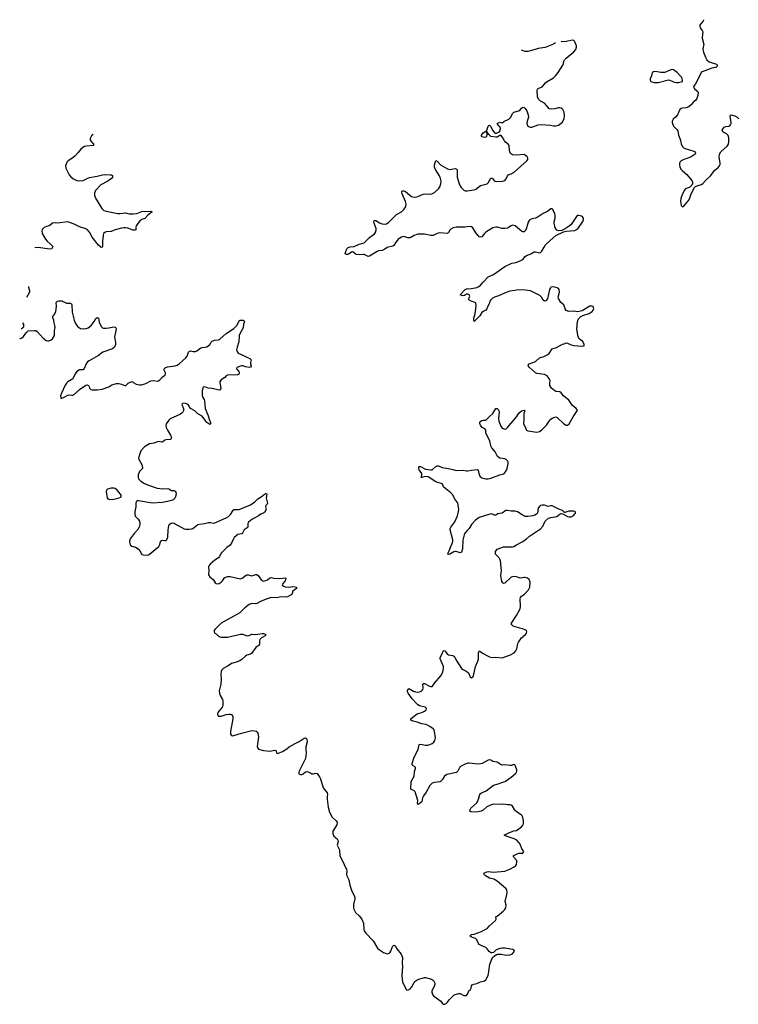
# Model space of a CAD drawing. Header units: inches. Extents: x 2005975 to 2217453, y 644152 to 846769.
# Tile 102 of 162: x 2072997 to 2084244, y 831279 to 846698. Entities that reach past the tile are written whole.
import ezdxf

# ---------------------------------------------------------------- set-up
doc = ezdxf.new("R2010")
doc.units = ezdxf.units.IN
doc.header["$MEASUREMENT"] = 0
for name, color, linetype in [('C0873', 7, 'Continuous'), ('C0874', 7, 'Continuous'), ('C0883', 7, 'Continuous'), ('C0884', 7, 'Continuous')]:
    doc.layers.add(name, color=color, linetype=linetype)

msp = doc.modelspace()

# ---------------------------------------------------------------- linework, layer by layer
at = {"layer": 'C0873', "color": 6, "elevation": 300}
for points in [[(2074938, 840000), (2074892, 839948), (2074860, 839850), (2074858, 839830), (2074864, 839804), (2074910, 839731), (2074919, 839681), (2074918, 839670), (2074910, 839657), (2074870, 839625), (2074852, 839570), (2074849, 839530), (2074856, 839510), (2074870, 839492), (2074890, 839470), (2074950, 839433), (2075010, 839406), (2075150, 839362), (2075230, 839350), (2075310, 839355), (2075331, 839350), (2075370, 839325), (2075410, 839325), (2075422, 839322), (2075430, 839317), (2075440, 839300), (2075445, 839265), (2075430, 839210), (2075401, 839179), (2075389, 839171), (2075310, 839151), (2075230, 839136), (2075070, 839127), (2074855, 839165), (2074838, 839162), (2074825, 839155), (2074813, 839130), (2074814, 839070), (2074796, 838990), (2074796, 838950), (2074805, 838925), (2074850, 838878), (2074870, 838845), (2074878, 838818), (2074878, 838790), (2074868, 838750), (2074847, 838713), (2074786, 838650), (2074724, 838570), (2074716, 838530), (2074720, 838490), (2074730, 838470), (2074750, 838453), (2074810, 838435), (2074850, 838410), (2074878, 838378), (2074910, 838325), (2074930, 838318), (2074990, 838310), (2075010, 838315), (2075030, 838326), (2075173, 838450), (2075185, 838470), (2075200, 838520), (2075210, 838535), (2075230, 838545), (2075270, 838540), (2075290, 838544), (2075296, 838550), (2075314, 838590), (2075318, 838710), (2075330, 838770), (2075343, 838797), (2075367, 838813), (2075390, 838817), (2075410, 838815), (2075570, 838726), (2075590, 838720), (2075650, 838719), (2075690, 838724), (2075708, 838732), (2075787, 838790), (2075810, 838800), (2075890, 838808), (2075950, 838825), (2075984, 838824), (2076030, 838814), (2076050, 838816), (2076230, 838898), (2076263, 838917), (2076296, 838950), (2076330, 839009), (2076350, 839025), (2076430, 839025), (2076610, 839099), (2076675, 839145), (2076726, 839194), (2076776, 839224), (2076829, 839270), (2076850, 839278), (2076857, 839277), (2076864, 839270), (2076856, 839210), (2076873, 839127), (2076869, 839110), (2076849, 839090), (2076845, 839070), (2076854, 839030), (2076830, 838982), (2076812, 838968), (2076770, 838955), (2076732, 838928), (2076630, 838870), (2076577, 838830), (2076566, 838810), (2076568, 838770), (2076566, 838750), (2076559, 838741), (2076512, 838708), (2076490, 838667), (2076472, 838648), (2076410, 838636), (2076355, 838590), (2076341, 838570), (2076319, 838510), (2076290, 838470), (2076236, 838430), (2076154, 838350), (2076140, 838330), (2076124, 838290), (2076110, 838270), (2076050, 838235), (2075980, 838170), (2075963, 838150), (2075953, 838130), (2075958, 838070), (2075952, 838010), (2075956, 837996), (2075972, 837972), (2076025, 837930), (2076057, 837877), (2076070, 837867), (2076090, 837864), (2076119, 837870), (2076151, 837889), (2076171, 837909), (2076202, 837958), (2076224, 837970), (2076250, 837978), (2076290, 837976), (2076450, 837940), (2076490, 837957), (2076530, 837993), (2076550, 838002), (2076570, 838004), (2076630, 837990), (2076690, 838009), (2076710, 838009), (2076730, 837996), (2076782, 837922), (2076810, 837906), (2076850, 837914), (2076874, 837926), (2076910, 837957), (2076930, 837961), (2076970, 837952), (2077070, 837945), (2077150, 837958), (2077162, 837950), (2077159, 837930), (2077150, 837910), (2077115, 837870), (2077106, 837850), (2077115, 837830), (2077150, 837818), (2077210, 837811), (2077270, 837819), (2077310, 837816), (2077328, 837810), (2077327, 837790), (2077269, 837751), (2077260, 837710), (2077245, 837690), (2077190, 837662), (2077150, 837657), (2077090, 837662), (2077017, 837643), (2076930, 837649), (2076869, 837631), (2076777, 837590), (2076710, 837554), (2076690, 837551), (2076630, 837553), (2076590, 837538), (2076520, 837490), (2076440, 837410), (2076152, 837250), (2076052, 837150), (2076042, 837130), (2076041, 837110), (2076053, 837093), (2076070, 837082), (2076110, 837043), (2076130, 837032), (2076150, 837028), (2076250, 837029), (2076450, 837077), (2076490, 837074), (2076550, 837050), (2076590, 837056), (2076630, 837073), (2076690, 837072), (2076790, 837087), (2076810, 837087), (2076847, 837070), (2076839, 837050), (2076781, 837019), (2076755, 836990), (2076748, 836970), (2076750, 836910), (2076693, 836867), (2076626, 836773), (2076610, 836763), (2076554, 836746), (2076530, 836731), (2076477, 836683), (2076441, 836659), (2076399, 836641), (2076330, 836623), (2076310, 836614), (2076260, 836580), (2076181, 836539), (2076161, 836519), (2076149, 836490), (2076143, 836450), (2076149, 836370), (2076147, 836290), (2076121, 836190), (2076123, 836150), (2076133, 836113), (2076171, 836051), (2076178, 836030), (2076174, 835954), (2076164, 835930), (2076099, 835850), (2076093, 835830), (2076094, 835810), (2076110, 835790), (2076129, 835789), (2076150, 835790), (2076230, 835816), (2076270, 835824), (2076290, 835823), (2076310, 835816), (2076323, 835803), (2076330, 835790), (2076333, 835750), (2076298, 835550), (2076298, 835510), (2076310, 835487), (2076324, 835484), (2076348, 835488), (2076470, 835527), (2076630, 835564), (2076670, 835562), (2076696, 835556), (2076708, 835548), (2076725, 835525), (2076736, 835470), (2076714, 835314), (2076718, 835298), (2076735, 835275), (2076810, 835252), (2076910, 835245), (2076990, 835258), (2077011, 835250), (2077017, 835217), (2077021, 835210), (2077030, 835206), (2077110, 835236), (2077179, 835281), (2077215, 835310), (2077310, 835365), (2077370, 835393), (2077450, 835445), (2077470, 835450), (2077490, 835433), (2077496, 835390), (2077476, 835310), (2077473, 835270), (2077478, 835210), (2077468, 835130), (2077372, 834930), (2077364, 834910), (2077364, 834890), (2077390, 834878), (2077410, 834879), (2077433, 834887), (2077470, 834917), (2077490, 834925), (2077538, 834910), (2077570, 834886), (2077590, 834887), (2077630, 834901), (2077650, 834891), (2077695, 834830), (2077704, 834810), (2077748, 834670), (2077810, 834590), (2077816, 834570), (2077807, 834530), (2077809, 834490), (2077827, 834367), (2077845, 834290), (2077886, 834207), (2077950, 834150), (2077965, 834130), (2077958, 834090), (2077899, 833990), (2077897, 833950), (2077915, 833910), (2077964, 833870), (2077977, 833850), (2077980, 833830), (2077965, 833770), (2077996, 833710), (2078001, 833690), (2078005, 833610), (2078075, 833470), (2078110, 833390), (2078116, 833370), (2078114, 833310), (2078118, 833290), (2078148, 833230), (2078165, 833145), (2078193, 833050), (2078230, 832982), (2078242, 832950), (2078244, 832930), (2078222, 832842), (2078219, 832790), (2078224, 832770), (2078254, 832714), (2078310, 832664), (2078352, 832610), (2078375, 832550), (2078385, 832450), (2078390, 832430), (2078415, 832395), (2078531, 832271), (2078599, 832159), (2078630, 832131), (2078690, 832090), (2078750, 832070), (2078770, 832073), (2078790, 832084), (2078807, 832110), (2078830, 832185), (2078850, 832205), (2078873, 832193), (2078897, 832150), (2078965, 832065), (2078980, 832040), (2078990, 832010), (2078984, 831930), (2078989, 831870), (2078980, 831730), (2078982, 831670), (2078990, 831625), (2079050, 831507), (2079070, 831499), (2079110, 831523), (2079135, 831550), (2079164, 831610), (2079178, 831630), (2079201, 831650), (2079245, 831670), (2079330, 831699), (2079350, 831700), (2079443, 831670), (2079472, 831650), (2079492, 831610), (2079494, 831594), (2079482, 831558), (2079447, 831490), (2079447, 831470), (2079460, 831430), (2079473, 831410), (2079587, 831330), (2079610, 831296), (2079630, 831279), (2079650, 831282), (2079670, 831293), (2079690, 831313), (2079718, 831350), (2079790, 831423), (2079810, 831434), (2079870, 831449), (2079888, 831448), (2079950, 831419), (2079970, 831415), (2079990, 831419), (2080000, 831433)], [(2080000, 838696), (2079964, 838656), (2079952, 838630), (2079934, 838546), (2079927, 838413), (2079910, 838361), (2079890, 838351), (2079830, 838368), (2079810, 838368), (2079790, 838362), (2079730, 838326), (2079710, 838323), (2079700, 838330), (2079702, 838350), (2079719, 838381), (2079743, 838450), (2079765, 838495), (2079776, 838530), (2079777, 838550), (2079736, 838710), (2079735, 838730), (2079745, 838750), (2079805, 838835), (2079849, 838930), (2079866, 838994), (2079870, 839030), (2079855, 839130), (2079816, 839176), (2079770, 839262), (2079743, 839290), (2079638, 839370), (2079626, 839390), (2079622, 839410), (2079609, 839430), (2079510, 839461), (2079390, 839539), (2079350, 839543), (2079305, 839535), (2079290, 839528), (2079281, 839530), (2079293, 839567), (2079292, 839590), (2079250, 839650), (2079245, 839670), (2079246, 839694), (2079250, 839700), (2079270, 839703), (2079350, 839658), (2079430, 839646), (2079450, 839650), (2079510, 839702), (2079530, 839711), (2079550, 839709), (2079610, 839684), (2079710, 839671), (2079776, 839656), (2079830, 839637), (2079930, 839644), (2079990, 839632), (2080000, 839632)], [(2080000, 835050), (2079977, 835043), (2079896, 835004), (2079884, 834990), (2079854, 834930), (2079832, 834908), (2079682, 834878), (2079646, 834854), (2079610, 834796), (2079585, 834770), (2079570, 834763), (2079487, 834753), (2079450, 834741), (2079415, 834705), (2079358, 834602), (2079317, 834543), (2079303, 834510), (2079292, 834450), (2079250, 834417), (2079228, 834408), (2079223, 834430), (2079226, 834470), (2079187, 834607), (2079170, 834624), (2079130, 834641), (2079121, 834650), (2079119, 834659), (2079126, 834770), (2079168, 834850), (2079175, 834925), (2079191, 834971), (2079190, 834990), (2079153, 835013), (2079139, 835030), (2079138, 835050), (2079171, 835150), (2079231, 835270), (2079250, 835347), (2079270, 835351), (2079350, 835337), (2079384, 835336), (2079415, 835345), (2079450, 835362), (2079476, 835384), (2079492, 835410), (2079502, 835450), (2079501, 835490), (2079491, 835551), (2079480, 835580), (2079470, 835593), (2079417, 835630), (2079359, 835659), (2079290, 835672), (2079219, 835699), (2079153, 835713), (2079118, 835730), (2079118, 835750), (2079201, 835819), (2079230, 835835), (2079290, 835851), (2079330, 835868), (2079358, 835890), (2079364, 835910), (2079344, 835930), (2079255, 835955), (2079230, 835968), (2079208, 835988), (2079141, 836061), (2079076, 836150), (2079064, 836170), (2079065, 836190), (2079073, 836210), (2079090, 836222), (2079110, 836214), (2079161, 836181), (2079190, 836170), (2079230, 836166), (2079270, 836177), (2079292, 836190), (2079306, 836210), (2079311, 836231), (2079306, 836290), (2079310, 836299), (2079319, 836301), (2079330, 836301), (2079410, 836261), (2079430, 836256), (2079450, 836257), (2079457, 836263), (2079487, 836310), (2079590, 836425), (2079619, 836481), (2079629, 836550), (2079628, 836570), (2079579, 836690), (2079577, 836710), (2079605, 836755), (2079630, 836819), (2079650, 836814), (2079685, 836765), (2079709, 836749), (2079770, 836743), (2079792, 836732), (2079809, 836709), (2079836, 836650), (2079910, 836540), (2079930, 836520), (2079970, 836505), (2080000, 836485)]]:
    msp.add_lwpolyline(points, dxfattribs=at)
msp.add_lwpolyline([(2074430, 839364), (2074372, 839348), (2074353, 839330), (2074350, 839310), (2074365, 839210), (2074377, 839197), (2074406, 839186), (2074470, 839189), (2074552, 839208), (2074577, 839223), (2074585, 839235), (2074584, 839250), (2074574, 839270), (2074521, 839330), (2074490, 839355), (2074470, 839362)], close=True, dxfattribs=at)
at = {"layer": 'C0874', "color": 6, "elevation": 300}
for points in [[(2074144, 844900), (2074122, 844878), (2074104, 844850), (2074098, 844830), (2074102, 844810), (2074150, 844750), (2074153, 844727), (2074041, 844719), (2074009, 844711), (2073983, 844697), (2073952, 844670), (2073909, 844611), (2073861, 844559), (2073828, 844532), (2073757, 844490), (2073735, 844465), (2073715, 844410), (2073717, 844370), (2073773, 844270), (2073798, 844238), (2073830, 844210), (2073890, 844180), (2073934, 844174), (2073990, 844178), (2074050, 844211), (2074090, 844227), (2074211, 844249), (2074290, 844269), (2074330, 844273), (2074410, 844270), (2074430, 844268), (2074450, 844256), (2074450, 844230), (2074434, 844210), (2074374, 844170), (2074264, 844110), (2074187, 844030), (2074166, 843990), (2074166, 843950), (2074182, 843902), (2074280, 843740), (2074311, 843711), (2074350, 843698), (2074535, 843665), (2074570, 843664), (2074650, 843673), (2074710, 843660), (2074770, 843657), (2074830, 843664), (2074910, 843694), (2075050, 843700), (2075071, 843691), (2075002, 843638), (2074953, 843587), (2074909, 843571), (2074879, 843550), (2074818, 843470), (2074812, 843450), (2074812, 843408), (2074800, 843400), (2074770, 843403), (2074690, 843432), (2074650, 843438), (2074624, 843436), (2074590, 843432), (2074490, 843405), (2074430, 843383), (2074350, 843373), (2074330, 843366), (2074310, 843350), (2074301, 843319), (2074292, 843230), (2074292, 843148), (2074286, 843134), (2074270, 843132), (2074230, 843167), (2074130, 843293), (2074088, 843370), (2074050, 843410), (2074030, 843421), (2073930, 843454), (2073850, 843498), (2073750, 843533), (2073590, 843509), (2073550, 843515), (2073510, 843513), (2073466, 843473), (2073405, 843455), (2073378, 843442), (2073350, 843410), (2073345, 843390), (2073350, 843350), (2073401, 843261), (2073429, 843229), (2073475, 843190), (2073508, 843150), (2073512, 843130), (2073501, 843110), (2073457, 843103), (2073290, 843129), (2073234, 843127)], [(2080000, 843453), (2079970, 843450), (2079830, 843451), (2079782, 843438), (2079744, 843416), (2079730, 843402), (2079710, 843365), (2079690, 843348), (2079570, 843359), (2079530, 843349), (2079470, 843320), (2079430, 843316), (2079330, 843338), (2079230, 843338), (2079170, 843320), (2079110, 843283), (2079090, 843280), (2079070, 843283), (2079010, 843301), (2078970, 843292), (2078918, 843262), (2078876, 843204), (2078850, 843161), (2078836, 843150), (2078750, 843130), (2078710, 843103), (2078670, 843084), (2078610, 843077), (2078590, 843070), (2078470, 842996), (2078450, 842990), (2078390, 843019), (2078370, 843023), (2078310, 843018), (2078263, 843023), (2078245, 843030), (2078210, 843062), (2078190, 843058), (2078151, 843030), (2078130, 843021), (2078110, 843019), (2078089, 843030), (2078099, 843070), (2078118, 843110), (2078137, 843130), (2078170, 843141), (2078234, 843146), (2078310, 843182), (2078390, 843203), (2078470, 843289), (2078550, 843342), (2078570, 843376), (2078577, 843410), (2078574, 843430), (2078543, 843510), (2078541, 843530), (2078547, 843553), (2078570, 843552), (2078630, 843516), (2078670, 843501), (2078710, 843496), (2078739, 843501), (2078770, 843521), (2078892, 843648), (2078970, 843689), (2079015, 843730), (2079039, 843770), (2079044, 843810), (2079034, 843850), (2078981, 843970), (2078978, 844002), (2078984, 844016), (2079010, 844019), (2079030, 844013), (2079107, 843947), (2079130, 843931), (2079150, 843924), (2079190, 843921), (2079230, 843930), (2079312, 843968), (2079350, 843970), (2079410, 843965), (2079449, 843970), (2079490, 843993), (2079550, 844048), (2079570, 844081), (2079590, 844128), (2079594, 844170), (2079585, 844210), (2079569, 844250), (2079504, 844350), (2079488, 844388), (2079490, 844427), (2079510, 844491), (2079530, 844480), (2079585, 844425), (2079690, 844362), (2079730, 844353), (2079810, 844366), (2079836, 844356), (2079845, 844330), (2079843, 844230), (2079878, 844110), (2079904, 844070), (2079950, 844030), (2079970, 844019), (2079990, 844016), (2080000, 844017)], [(2073132, 842519), (2073135, 842510), (2073148, 842450), (2073148, 842430), (2073104, 842348)], [(2080000, 842399), (2079990, 842399), (2079960, 842380), (2079930, 842373), (2079893, 842390), (2079968, 842470), (2079990, 842482), (2080000, 842483)], [(2072997, 841707), (2073010, 841706), (2073030, 841714), (2073052, 841730), (2073102, 841798), (2073130, 841824), (2073230, 841830), (2073250, 841829), (2073270, 841817), (2073365, 841710), (2073410, 841674), (2073430, 841668), (2073450, 841670), (2073490, 841685), (2073510, 841700), (2073543, 841750), (2073542, 841830), (2073550, 841870), (2073547, 841910), (2073535, 841950), (2073531, 841990), (2073516, 842030), (2073516, 842050), (2073545, 842090), (2073563, 842130), (2073572, 842208), (2073569, 842270), (2073587, 842290), (2073610, 842297), (2073655, 842295), (2073730, 842256), (2073790, 842259), (2073807, 842250), (2073814, 842230), (2073818, 842118), (2073847, 841990), (2073863, 841950), (2073889, 841910), (2073907, 841887), (2073933, 841870), (2073950, 841863), (2073990, 841858), (2074037, 841863), (2074070, 841872), (2074113, 841907), (2074164, 841970), (2074190, 842016), (2074210, 842033), (2074230, 842025), (2074241, 841961), (2074271, 841891), (2074290, 841874), (2074310, 841868), (2074350, 841867), (2074390, 841872), (2074470, 841890), (2074490, 841883), (2074503, 841870), (2074504, 841850), (2074479, 841730), (2074489, 841670), (2074497, 841650), (2074498, 841610), (2074478, 841570), (2074450, 841546), (2074298, 841490), (2074230, 841439), (2074082, 841358), (2074060, 841340), (2074042, 841318), (2074006, 841234), (2073990, 841212), (2073930, 841213), (2073890, 841188), (2073863, 841150), (2073826, 841074), (2073750, 841025), (2073730, 841007), (2073706, 840974), (2073650, 840850), (2073637, 840810), (2073639, 840779), (2073648, 840768), (2073690, 840784), (2073750, 840819), (2073770, 840825), (2073810, 840817), (2073830, 840818), (2073850, 840830), (2073933, 840907), (2074030, 840974), (2074050, 840979), (2074073, 840970), (2074086, 840950), (2074090, 840930), (2074110, 840906), (2074130, 840899), (2074210, 840899), (2074287, 840913), (2074390, 840950), (2074438, 840982), (2074510, 840999), (2074550, 840999), (2074592, 840992), (2074650, 840962), (2074696, 841004), (2074750, 841031), (2074770, 841023), (2074782, 841010), (2074817, 840990), (2074870, 840978), (2074902, 840978), (2074970, 840998), (2075050, 841044), (2075090, 841047), (2075150, 841038), (2075170, 841043), (2075190, 841058), (2075234, 841106), (2075272, 841130), (2075280, 841150), (2075277, 841170), (2075260, 841210), (2075259, 841230), (2075272, 841248), (2075310, 841263), (2075430, 841276), (2075461, 841290), (2075491, 841310), (2075599, 841401), (2075617, 841430), (2075640, 841490), (2075650, 841504), (2075670, 841510), (2075710, 841500), (2075750, 841501), (2075770, 841510), (2075830, 841559), (2075850, 841566), (2075894, 841567), (2075926, 841574), (2075970, 841610), (2075994, 841650), (2076010, 841665), (2076043, 841677), (2076110, 841685), (2076130, 841695), (2076230, 841783), (2076350, 841860), (2076396, 841910), (2076435, 841985), (2076449, 841991), (2076471, 841991), (2076492, 841990), (2076510, 841981), (2076514, 841970), (2076500, 841930), (2076496, 841870), (2076441, 841779), (2076429, 841751), (2076425, 841655), (2076398, 841570), (2076392, 841530), (2076404, 841490), (2076418, 841478), (2076501, 841441), (2076570, 841401), (2076599, 841390), (2076616, 841376), (2076619, 841370), (2076609, 841330), (2076609, 841310), (2076620, 841270), (2076610, 841254), (2076588, 841252), (2076530, 841262), (2076490, 841276), (2076470, 841277), (2076396, 841250), (2076388, 841230), (2076425, 841190), (2076432, 841170), (2076430, 841150), (2076419, 841141), (2076403, 841137), (2076250, 841132), (2076230, 841118), (2076208, 841092), (2076150, 841059), (2076131, 841030), (2076127, 841010), (2076145, 840930), (2076140, 840910), (2076130, 840898), (2076090, 840900), (2076010, 840920), (2075948, 840928), (2075895, 840950), (2075870, 840945), (2075850, 840890), (2075850, 840819), (2075860, 840790), (2075884, 840750), (2075891, 840730), (2075901, 840610), (2075941, 840510), (2075965, 840425), (2075981, 840390), (2075984, 840370), (2075978, 840362), (2075970, 840360), (2075927, 840390), (2075908, 840410), (2075850, 840490), (2075787, 840527), (2075740, 840570), (2075671, 840611), (2075634, 840670), (2075590, 840689), (2075548, 840692), (2075537, 840683), (2075533, 840670), (2075560, 840610), (2075560, 840570), (2075550, 840550), (2075530, 840530), (2075505, 840515), (2075350, 840446), (2075330, 840428), (2075291, 840370), (2075285, 840350), (2075291, 840310), (2075310, 840270), (2075358, 840190), (2075370, 840150), (2075363, 840130), (2075350, 840124), (2075290, 840119), (2075270, 840112), (2075230, 840082), (2075170, 840091), (2075096, 840064), (2075030, 840054), (2074949, 840011), (2074938, 840000)], [(2073038, 841952), (2073040, 841950), (2073054, 841930), (2073057, 841910), (2073055, 841885), (2073047, 841870), (2073021, 841851)]]:
    msp.add_lwpolyline(points, dxfattribs=at)
at = {"layer": 'C0883', "color": 6, "elevation": 300}
for points in [[(2080000, 839632), (2080010, 839632), (2080070, 839645), (2080155, 839655), (2080170, 839645), (2080182, 839590), (2080200, 839550), (2080230, 839525), (2080290, 839506), (2080330, 839508), (2080370, 839517), (2080510, 839571), (2080570, 839588), (2080583, 839597), (2080610, 839632), (2080625, 839670), (2080642, 839750), (2080642, 839770), (2080634, 839790), (2080613, 839810), (2080590, 839822), (2080510, 839831), (2080475, 839855), (2080439, 839930), (2080389, 839989), (2080383, 840000)], [(2080000, 836485), (2080023, 836470), (2080046, 836406), (2080070, 836391), (2080092, 836410), (2080111, 836469), (2080131, 836570), (2080168, 836650), (2080175, 836690), (2080177, 836783), (2080190, 836815), (2080210, 836804), (2080239, 836779), (2080317, 836737), (2080350, 836720), (2080390, 836710), (2080450, 836714), (2080550, 836706), (2080679, 836750), (2080738, 836782), (2080764, 836816), (2080777, 836843), (2080792, 836930), (2080801, 836950), (2080850, 837018), (2080915, 837070), (2080930, 837090), (2080935, 837110), (2080927, 837130), (2080898, 837150), (2080750, 837189), (2080722, 837202), (2080691, 837230), (2080693, 837250), (2080770, 837365), (2080830, 837470), (2080836, 837510), (2080830, 837630), (2080834, 837650), (2080850, 837670), (2080897, 837703), (2080961, 837770), (2080980, 837810), (2080988, 837890), (2080972, 837930), (2080942, 837950), (2080910, 837960), (2080890, 837961), (2080830, 837954), (2080771, 837971), (2080730, 837976), (2080690, 837967), (2080590, 837874), (2080570, 837871), (2080559, 837879), (2080544, 837904), (2080527, 837987), (2080535, 838070), (2080523, 838223), (2080514, 838250), (2080502, 838270), (2080444, 838330), (2080441, 838350), (2080443, 838370), (2080470, 838404), (2080570, 838442), (2080665, 838445), (2080710, 838441), (2080730, 838446), (2080770, 838475), (2080870, 838525), (2080930, 838567), (2080976, 838610), (2081150, 838724), (2081192, 838770), (2081206, 838814), (2081228, 838850), (2081272, 838890), (2081310, 838902), (2081404, 838916), (2081450, 838954), (2081470, 838964), (2081500, 838960), (2081570, 838917), (2081593, 838913), (2081630, 838914), (2081660, 838930), (2081698, 838970), (2081696, 838990), (2081670, 839001), (2081590, 839000), (2081530, 838981), (2081523, 838983), (2081490, 839013), (2081435, 839035), (2081330, 839087), (2081310, 839085), (2081270, 839072), (2081210, 839093), (2081175, 839095), (2081147, 839090), (2081130, 839076), (2081111, 839050), (2081099, 838970), (2081086, 838953), (2081061, 838939), (2081030, 838930), (2080950, 838916), (2080910, 838919), (2080862, 838942), (2080790, 838993), (2080750, 839002), (2080690, 839001), (2080630, 839013), (2080607, 839010), (2080550, 838970), (2080482, 838958), (2080450, 838939), (2080430, 838937), (2080396, 838956), (2080378, 838958), (2080270, 838930), (2080190, 838901), (2080130, 838858), (2080070, 838792), (2080031, 838730), (2080000, 838696)], [(2080000, 831433), (2080003, 831437), (2080027, 831490), (2080052, 831510), (2080065, 831530), (2080068, 831570), (2080078, 831582), (2080104, 831596), (2080153, 831607), (2080210, 831630), (2080270, 831647), (2080290, 831660), (2080329, 831731), (2080341, 831790), (2080355, 831905), (2080364, 831936), (2080399, 832010), (2080425, 832035), (2080461, 832059), (2080476, 832064), (2080530, 832065), (2080610, 832049), (2080666, 832054), (2080709, 832070), (2080739, 832110), (2080729, 832129), (2080715, 832135), (2080590, 832157), (2080550, 832158), (2080510, 832154), (2080470, 832138), (2080454, 832130), (2080411, 832089), (2080390, 832083), (2080370, 832087), (2080344, 832104), (2080311, 832150), (2080290, 832168), (2080219, 832199), (2080190, 832216), (2080177, 832230), (2080151, 832290), (2080132, 832310), (2080068, 832328), (2080044, 832350), (2080056, 832364), (2080069, 832370), (2080110, 832379), (2080223, 832417), (2080259, 832441), (2080313, 832467), (2080350, 832510), (2080445, 832590), (2080452, 832610), (2080449, 832650), (2080470, 832660), (2080562, 832738), (2080590, 832765), (2080606, 832790), (2080611, 832830), (2080593, 832890), (2080623, 832997), (2080627, 833030), (2080619, 833070), (2080605, 833090), (2080470, 833206), (2080416, 833236), (2080350, 833256), (2080285, 833290), (2080264, 833310), (2080261, 833330), (2080306, 833354), (2080330, 833360), (2080410, 833348), (2080590, 833365), (2080670, 833397), (2080734, 833430), (2080762, 833450), (2080773, 833470), (2080778, 833510), (2080775, 833530), (2080725, 833590), (2080724, 833610), (2080810, 833647), (2080870, 833647), (2080889, 833670), (2080855, 833715), (2080828, 833788), (2080816, 833810), (2080776, 833850), (2080737, 833870), (2080609, 833910), (2080577, 833930), (2080661, 833970), (2080730, 833994), (2080770, 834002), (2080810, 834025), (2080850, 834059), (2080876, 834090), (2080884, 834110), (2080884, 834150), (2080871, 834211), (2080863, 834230), (2080846, 834246), (2080790, 834282), (2080758, 834310), (2080741, 834330), (2080710, 834384), (2080690, 834397), (2080670, 834401), (2080630, 834402), (2080570, 834413), (2080530, 834408), (2080410, 834413), (2080390, 834408), (2080310, 834370), (2080250, 834320), (2080217, 834303), (2080148, 834288), (2080055, 834295), (2080044, 834304), (2080048, 834330), (2080060, 834350), (2080146, 834430), (2080160, 834450), (2080177, 834490), (2080197, 834563), (2080210, 834579), (2080224, 834590), (2080297, 834623), (2080410, 834711), (2080470, 834727), (2080590, 834770), (2080617, 834783), (2080690, 834837), (2080750, 834890), (2080770, 834910), (2080778, 834930), (2080778, 834950), (2080759, 835010), (2080747, 835027), (2080730, 835032), (2080690, 835020), (2080670, 835019), (2080590, 835028), (2080550, 835025), (2080530, 835029), (2080470, 835073), (2080403, 835083), (2080370, 835102), (2080350, 835108), (2080330, 835102), (2080235, 835050), (2080210, 835043), (2080170, 835041), (2080030, 835055), (2080010, 835053), (2080000, 835050)]]:
    msp.add_lwpolyline(points, dxfattribs=at)
at = {"layer": 'C0884', "color": 6, "elevation": 300}
for points in [[(2083697, 846698), (2083699, 846690), (2083690, 846670), (2083650, 846630), (2083642, 846610), (2083643, 846590), (2083649, 846569), (2083678, 846530), (2083687, 846507), (2083686, 846470), (2083676, 846410), (2083703, 846310), (2083692, 846270), (2083690, 846230), (2083698, 846190), (2083729, 846109), (2083752, 846070), (2083790, 846039), (2083901, 846001), (2083911, 845990), (2083911, 845970), (2083890, 845949), (2083830, 845941), (2083763, 845910), (2083678, 845882), (2083661, 845870), (2083590, 845717), (2083570, 845682), (2083545, 845650), (2083546, 845630), (2083563, 845610), (2083610, 845574), (2083618, 845558), (2083613, 845510), (2083597, 845463), (2083580, 845440), (2083543, 845410), (2083511, 845369), (2083470, 845331), (2083430, 845318), (2083368, 845312), (2083350, 845306), (2083330, 845290), (2083294, 845206), (2083262, 845170), (2083222, 845138), (2083209, 845110), (2083209, 845090), (2083229, 845030), (2083280, 844980), (2083295, 844955), (2083307, 844890), (2083337, 844810), (2083352, 844750), (2083370, 844710), (2083390, 844690), (2083410, 844680), (2083550, 844640), (2083568, 844630), (2083575, 844610), (2083567, 844590), (2083507, 844550), (2083470, 844533), (2083393, 844510), (2083350, 844490), (2083334, 844470), (2083326, 844450), (2083322, 844430), (2083330, 844390), (2083351, 844351), (2083370, 844330), (2083436, 844276), (2083507, 844190), (2083521, 844170), (2083527, 844150), (2083527, 844130), (2083516, 844104), (2083485, 844075), (2083420, 844050), (2083403, 844030), (2083369, 843970), (2083345, 843895), (2083340, 843850), (2083350, 843786), (2083370, 843765), (2083390, 843775), (2083470, 843873), (2083487, 843910), (2083504, 843970), (2083559, 844070), (2083576, 844084), (2083610, 844099), (2083670, 844117), (2083690, 844133), (2083735, 844185), (2083811, 844250), (2083878, 844342), (2083930, 844384), (2083952, 844410), (2083962, 844430), (2083962, 844450), (2083945, 844550), (2083947, 844593), (2083972, 844630), (2084070, 844715), (2084088, 844750), (2084097, 844790), (2084096, 844850), (2084086, 844886), (2084061, 844910), (2084016, 844930), (2084002, 844942), (2083994, 844950), (2083992, 844970), (2084005, 844995), (2084025, 845015), (2084050, 845023), (2084096, 845030), (2084110, 845036), (2084124, 845050), (2084132, 845070), (2084134, 845090), (2084114, 845186), (2084120, 845200), (2084132, 845208), (2084191, 845191), (2084226, 845170), (2084250, 845146)], [(2080000, 844017), (2080109, 844031), (2080136, 844044), (2080210, 844100), (2080311, 844129), (2080330, 844145), (2080370, 844215), (2080390, 844216), (2080421, 844181), (2080439, 844170), (2080463, 844163), (2080553, 844167), (2080590, 844177), (2080613, 844207), (2080630, 844253), (2080644, 844270), (2080690, 844285), (2080734, 844310), (2080935, 844490), (2080949, 844510), (2080949, 844530), (2080941, 844550), (2080910, 844577), (2080890, 844587), (2080770, 844575), (2080710, 844582), (2080680, 844600), (2080671, 844611), (2080662, 844650), (2080657, 844730), (2080642, 844750), (2080599, 844779), (2080583, 844803), (2080560, 844850), (2080530, 844885), (2080510, 844882), (2080470, 844860), (2080450, 844858), (2080370, 844868), (2080340, 844900), (2080330, 844918), (2080322, 844922), (2080310, 844946), (2080304, 844936), (2080306, 844906), (2080301, 844870), (2080290, 844859), (2080270, 844852), (2080250, 844857), (2080227, 844870), (2080224, 844890), (2080250, 844925), (2080292, 844952), (2080308, 844952), (2080308, 844968), (2080327, 845030), (2080338, 845042), (2080350, 845048), (2080366, 845030), (2080402, 844962), (2080430, 844926), (2080450, 844918), (2080490, 844936), (2080510, 844951), (2080524, 844990), (2080516, 845016), (2080490, 845038), (2080469, 845071), (2080510, 845091), (2080550, 845081), (2080575, 845105), (2080650, 845139), (2080684, 845170), (2080711, 845229), (2080730, 845250), (2080822, 845278), (2080836, 845290), (2080850, 845313), (2080870, 845330), (2080890, 845325), (2080910, 845308), (2080934, 845270), (2080954, 845210), (2080958, 845170), (2080937, 845110), (2080934, 845070), (2080951, 845030), (2080970, 845018), (2080990, 845014), (2081010, 845016), (2081110, 845049), (2081170, 845057), (2081230, 845049), (2081307, 845047), (2081350, 845036), (2081390, 845035), (2081430, 845048), (2081490, 845091), (2081519, 845150), (2081524, 845190), (2081518, 845250), (2081497, 845290), (2081471, 845312), (2081450, 845318), (2081430, 845318), (2081370, 845303), (2081316, 845296), (2081284, 845304), (2081248, 845350), (2081210, 845388), (2081150, 845424), (2081115, 845455), (2081102, 845490), (2081094, 845590), (2081101, 845610), (2081110, 845620), (2081173, 845647), (2081230, 845712), (2081252, 845730), (2081350, 845785), (2081382, 845818), (2081425, 845870), (2081495, 845985), (2081506, 846010), (2081513, 846050), (2081526, 846070), (2081550, 846096), (2081670, 846196), (2081701, 846230), (2081713, 846270), (2081710, 846290), (2081681, 846361), (2081670, 846373), (2081650, 846376), (2081550, 846357), (2081473, 846351)], [(2081385, 846333), (2081350, 846315), (2081220, 846260), (2081110, 846245), (2081030, 846219), (2080950, 846201), (2080910, 846202), (2080848, 846223)], [(2080000, 842483), (2080070, 842487), (2080150, 842502), (2080182, 842518), (2080215, 842545), (2080251, 842590), (2080330, 842670), (2080410, 842707), (2080590, 842832), (2080697, 842883), (2080764, 842896), (2080830, 842919), (2080870, 842944), (2080910, 842987), (2080930, 843003), (2080995, 843030), (2081050, 843062), (2081070, 843065), (2081130, 843048), (2081150, 843051), (2081170, 843071), (2081204, 843136), (2081228, 843172), (2081299, 843241), (2081390, 843317), (2081510, 843376), (2081550, 843385), (2081685, 843395), (2081730, 843422), (2081810, 843537), (2081821, 843570), (2081821, 843590), (2081807, 843610), (2081790, 843622), (2081750, 843633), (2081730, 843630), (2081710, 843615), (2081628, 843490), (2081598, 843462), (2081535, 843425), (2081481, 843399), (2081430, 843392), (2081403, 843403), (2081378, 843438), (2081360, 843510), (2081360, 843530), (2081378, 843590), (2081380, 843630), (2081370, 843661), (2081336, 843730), (2081330, 843736), (2081310, 843735), (2081262, 843698), (2081190, 843663), (2081112, 843608), (2081070, 843592), (2081010, 843580), (2080979, 843561), (2080969, 843551), (2080955, 843525), (2080918, 843402), (2080910, 843390), (2080890, 843374), (2080870, 843374), (2080850, 843385), (2080790, 843438), (2080750, 843467), (2080730, 843476), (2080710, 843479), (2080690, 843472), (2080630, 843435), (2080590, 843426), (2080550, 843429), (2080471, 843449), (2080450, 843449), (2080403, 843437), (2080290, 843370), (2080269, 843351), (2080230, 843295), (2080210, 843290), (2080190, 843298), (2080170, 843316), (2080138, 843358), (2080090, 843438), (2080070, 843455), (2080050, 843460), (2080000, 843453)], [(2080383, 840000), (2080378, 840010), (2080356, 840096), (2080293, 840230), (2080290, 840270), (2080276, 840290), (2080234, 840314), (2080208, 840348), (2080197, 840370), (2080199, 840390), (2080212, 840410), (2080230, 840421), (2080250, 840428), (2080290, 840428), (2080310, 840441), (2080342, 840478), (2080400, 840530), (2080450, 840608), (2080470, 840609), (2080490, 840587), (2080498, 840570), (2080501, 840550), (2080488, 840450), (2080496, 840410), (2080526, 840330), (2080550, 840302), (2080590, 840287), (2080610, 840292), (2080630, 840312), (2080776, 840484), (2080810, 840538), (2080853, 840570), (2080890, 840581), (2080903, 840570), (2080886, 840530), (2080888, 840430), (2080881, 840370), (2080903, 840330), (2080922, 840282), (2080931, 840270), (2080950, 840260), (2081090, 840240), (2081131, 840249), (2081170, 840276), (2081218, 840322), (2081243, 840350), (2081283, 840410), (2081310, 840440), (2081330, 840456), (2081370, 840474), (2081390, 840476), (2081410, 840470), (2081510, 840374), (2081550, 840350), (2081570, 840350), (2081595, 840370), (2081660, 840480), (2081723, 840570), (2081723, 840590), (2081708, 840608), (2081650, 840656), (2081590, 840738), (2081510, 840809), (2081470, 840855), (2081449, 840870), (2081390, 840876), (2081370, 840884), (2081322, 840930), (2081296, 840970), (2081292, 841008), (2081297, 841050), (2081290, 841069), (2081250, 841121), (2081210, 841142), (2081090, 841156), (2081070, 841166), (2080977, 841250), (2080959, 841270), (2080953, 841290), (2080970, 841310), (2081030, 841329), (2081070, 841347), (2081130, 841402), (2081198, 841422), (2081253, 841447), (2081281, 841470), (2081330, 841544), (2081396, 841564), (2081490, 841614), (2081516, 841624), (2081550, 841635), (2081570, 841634), (2081630, 841605), (2081670, 841595), (2081794, 841586), (2081829, 841591), (2081832, 841610), (2081810, 841657), (2081757, 841697), (2081735, 841730), (2081719, 841850), (2081727, 841973), (2081745, 842015), (2081774, 842046), (2081813, 842067), (2081910, 842097), (2081955, 842130), (2081974, 842150), (2081982, 842170), (2081970, 842204), (2081950, 842214), (2081921, 842210), (2081800, 842140), (2081754, 842126), (2081730, 842124), (2081670, 842133), (2081590, 842130), (2081550, 842144), (2081532, 842170), (2081512, 842230), (2081468, 842270), (2081431, 842330), (2081427, 842350), (2081443, 842430), (2081442, 842470), (2081429, 842490), (2081410, 842500), (2081370, 842510), (2081330, 842514), (2081312, 842508), (2081302, 842498), (2081290, 842470), (2081255, 842325), (2081230, 842296), (2081210, 842290), (2081190, 842304), (2081166, 842350), (2081138, 842378), (2080990, 842450), (2080910, 842464), (2080791, 842469), (2080744, 842456), (2080670, 842448), (2080610, 842428), (2080489, 842371), (2080430, 842351), (2080394, 842330), (2080368, 842310), (2080357, 842290), (2080347, 842250), (2080324, 842210), (2080309, 842170), (2080290, 842150), (2080252, 842128), (2080232, 842110), (2080199, 842061), (2080110, 841969), (2080103, 841990), (2080102, 842022), (2080123, 842097), (2080137, 842170), (2080142, 842222), (2080136, 842256), (2080122, 842270), (2080061, 842290), (2080027, 842310), (2080024, 842330), (2080038, 842350), (2080042, 842370), (2080030, 842391), (2080010, 842400), (2080000, 842399)]]:
    msp.add_lwpolyline(points, dxfattribs=at)
msp.add_lwpolyline([(2083210, 845917), (2083190, 845913), (2083120, 845880), (2083090, 845872), (2083033, 845873), (2082950, 845887), (2082918, 845882), (2082902, 845870), (2082892, 845850), (2082884, 845816), (2082864, 845770), (2082864, 845750), (2082875, 845730), (2082890, 845722), (2082933, 845713), (2082990, 845716), (2083150, 845754), (2083170, 845750), (2083230, 845723), (2083270, 845714), (2083310, 845716), (2083350, 845727), (2083369, 845731), (2083369, 845750), (2083358, 845790), (2083346, 845810), (2083288, 845870), (2083230, 845911)], close=True, dxfattribs=at)

doc.saveas('drawing.dxf')
